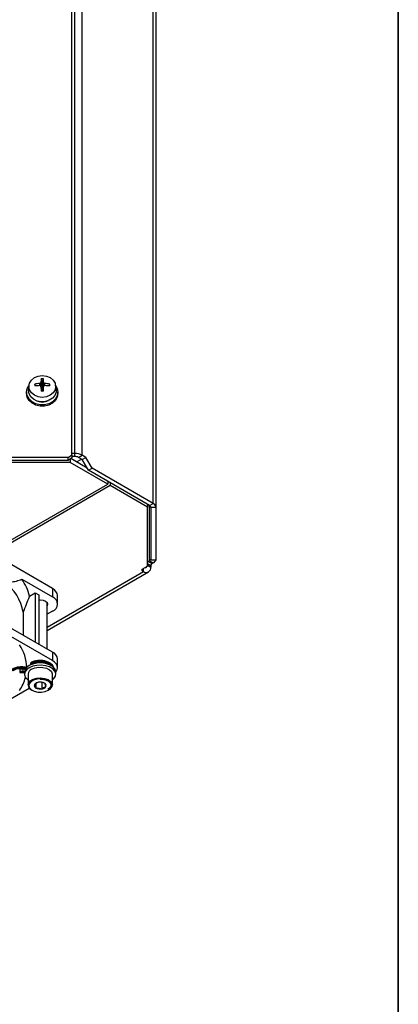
# Model space of a CAD drawing. Header units: millimetres. Extents: x 5 to 414, y 6 to 290.
# Tile 42 of 45: x 392 to 414, y 125 to 182. Entities that reach past the tile are written whole.
import ezdxf

# ---------------------------------------------------------------- set-up
doc = ezdxf.new("R2010")
doc.units = ezdxf.units.MM
doc.layers.add('SLD-0', color=7, linetype='Continuous')

msp = doc.modelspace()

# ---------------------------------------------------------------- linework, layer by layer
at = {"color": 7, "linetype": 'Continuous', "lineweight": 25}
for p, q in [((395.1932, 157.0923), (395.1932, 193.51)), ((395.3736, 157.1613), (395.3736, 193.4974)), ((395.7978, 157.0599), (395.7978, 193.396)), ((399.8866, 154.2912), (399.8866, 191.0356)), ((400.0623, 154.0463), (400.0623, 190.7907)), ((393.4978, 161.2642), (393.4348, 161.4514)), ((393.4978, 161.2642), (393.5608, 161.4514)), ((392.7322, 161.0857), (392.7023, 160.8574)), ((393.0984, 161.0496), (393.0648, 161.1492)), ((393.3564, 161.0628), (393.3484, 161.1907)), ((393.4978, 160.8579), (393.4002, 161.2093)), ((393.4978, 160.8579), (393.4002, 161.0499)), ((393.4978, 161.0725), (393.4209, 161.2499)), ((393.4978, 160.8517), (393.4209, 161.0059)), ((393.4978, 161.2642), (393.4978, 161.0725)), ((393.4978, 161.0725), (393.5748, 161.2499)), ((393.4978, 160.8579), (393.5954, 161.2093)), ((393.4978, 161.0725), (393.4978, 160.8579)), ((393.4978, 160.8579), (393.5954, 161.0499)), ((393.4978, 160.8517), (393.5748, 161.0059)), ((393.6393, 161.0628), (393.6473, 161.1907)), ((393.8973, 161.0496), (393.9308, 161.1492)), ((394.2933, 160.8574), (394.2635, 161.0857)), ((392.5978, 160.6957), (392.5978, 160.6034)), ((392.6978, 160.7881), (392.7023, 160.8574)), ((393.4978, 160.8517), (393.4978, 160.8579)), ((393.4978, 160.7447), (393.4978, 160.8517)), ((394.3978, 160.6034), (394.3978, 160.6957)), ((394.9932, 156.9289), (389.8557, 156.9289)), ((394.9932, 156.9289), (395.1932, 157.0923)), ((394.9932, 156.7558), (394.9932, 156.9289)), ((395.1932, 156.9191), (394.9932, 156.7558)), ((395.3736, 157.1613), (395.1932, 157.1613)), ((395.1932, 157.0923), (395.1932, 156.9191)), ((395.3736, 156.9881), (395.1932, 156.9881)), ((395.3736, 156.9881), (395.3736, 157.1613)), ((395.5857, 156.9374), (395.7978, 157.0599)), ((395.7978, 156.815), (395.5857, 156.9374)), ((396.01, 156.9374), (395.7978, 157.0599)), ((395.7978, 156.815), (396.01, 156.9374)), ((396.3635, 156.3251), (396.01, 156.9374)), ((395.1103, 156.6403), (389.2385, 156.6403)), ((394.9932, 156.7558), (389.8557, 156.7558)), ((395.1103, 156.8514), (395.1103, 156.6403)), ((397.2656, 155.3961), (395.1103, 156.6403)), ((396.0806, 156.3251), (395.1346, 156.8712)), ((395.4689, 156.6783), (395.7518, 156.8416)), ((396.1514, 156.2026), (395.7978, 156.815)), ((396.1514, 156.2026), (396.3635, 156.3251)), ((399.6744, 154.1688), (396.1514, 156.2026)), ((399.8866, 154.2912), (396.3635, 156.3251)), ((390.4774, 151.4773), (397.2656, 155.3961)), ((397.407, 155.3144), (390.6188, 151.3957)), ((397.2656, 155.5594), (397.2656, 155.3961)), ((397.3363, 155.5186), (397.2656, 155.4778)), ((397.407, 155.4777), (397.407, 155.3144)), ((399.5623, 154.0702), (397.407, 155.3144)), ((399.5623, 154.2335), (399.5623, 154.0702)), ((399.6744, 154.1688), (399.8866, 154.2912)), ((399.6744, 150.9903), (399.6744, 154.1688)), ((399.5623, 150.6805), (399.5623, 154.0702)), ((400.0623, 154.0463), (399.7623, 154.0463)), ((399.7623, 151.0368), (399.7623, 154.0463)), ((400.0623, 151.0368), (400.0623, 154.0463)), ((394.0836, 149.3955), (387.0125, 153.4775)), ((399.2502, 150.5003), (399.5623, 150.6805)), ((399.7451, 150.7045), (399.5623, 150.8101)), ((399.5623, 150.7284), (399.7451, 150.6229)), ((399.6744, 150.9903), (399.6037, 150.9495)), ((399.6037, 150.9495), (399.8158, 150.827)), ((399.6744, 150.9903), (399.8866, 150.8678)), ((399.7451, 150.7045), (399.7451, 150.6229)), ((399.7623, 151.0368), (400.0623, 151.0368)), ((399.8866, 150.8678), (399.8158, 150.827)), ((393.7765, 147.1772), (399.3209, 150.3779)), ((393.7765, 146.9743), (399.6208, 150.3482)), ((399.2502, 150.5003), (399.2502, 150.4187)), ((399.2502, 150.4187), (399.3209, 150.3779)), ((399.3209, 150.3779), (399.3209, 150.5412)), ((392.3158, 149.9261), (394.0836, 148.9056)), ((394.0836, 145.2475), (387.0125, 149.3295)), ((392.7567, 148.956), (393.0937, 149.1505)), ((393.0937, 149.1505), (393.0937, 146.3089)), ((393.0937, 149.1505), (393.3058, 149.028)), ((393.3058, 149.028), (393.3058, 146.1864)), ((394.0836, 149.3955), (394.0836, 148.9056)), ((394.3765, 148.4974), (394.3765, 148.9873)), ((393.7765, 145.9147), (393.7765, 148.5885)), ((392.3904, 148.0259), (392.3904, 146.7149)), ((394.0836, 148.0892), (393.7765, 147.9119)), ((394.0836, 145.7374), (391.3259, 147.3294)), ((394.0836, 145.7374), (394.0836, 145.2475)), ((392.8108, 145.0678), (392.8108, 145.0188)), ((392.8124, 144.9991), (392.8108, 145.0188)), ((394.3765, 144.8393), (394.3765, 145.3292)), ((392.1954, 144.7789), (392.3728, 144.7789)), ((392.1954, 144.7789), (392.1954, 144.6116)), ((392.1954, 144.6116), (392.1954, 144.577)), ((392.3728, 144.6116), (392.1954, 144.6116)), ((392.1954, 144.577), (392.3728, 144.577)), ((392.1954, 144.577), (392.1954, 144.555)), ((392.1954, 144.555), (392.3728, 144.555)), ((392.3728, 144.8786), (392.2368, 144.8786)), ((392.2368, 144.8786), (392.2368, 144.8279)), ((392.3728, 144.8279), (392.2368, 144.8279)), ((392.3728, 144.8786), (392.3728, 144.8279)), ((392.3728, 144.8279), (392.3728, 144.7789)), ((392.3728, 144.7789), (392.3728, 144.6116)), ((392.3728, 144.577), (392.3728, 144.555)), ((392.4765, 144.5943), (392.4765, 144.4636)), ((392.6765, 144.4636), (392.6765, 143.8431)), ((394.0765, 143.8431), (394.0765, 144.4636)), ((394.2765, 144.4636), (394.2765, 144.5943)), ((393.1316, 143.9283), (393.1316, 143.669)), ((393.2869, 144.0036), (393.2868, 144.0036)), ((393.2868, 144.0036), (393.2868, 144.0036)), ((393.4662, 144.0154), (393.4662, 143.6173)), ((393.6215, 143.9518), (393.6214, 143.9518)), ((393.6215, 143.9518), (393.6215, 143.9518)), ((387.2054, 140.4604), (392.751, 143.6617)), ((393.0419, 143.8622), (393.0419, 143.8622)), ((393.0419, 143.8622), (393.0419, 143.8622)), ((393.1315, 143.669), (393.1316, 143.669)), ((393.1316, 143.669), (393.1316, 143.669)), ((393.4661, 143.6173), (393.4662, 143.6173)), ((393.4662, 143.6173), (393.4662, 143.6173)), ((393.7111, 143.7586), (393.7111, 143.7587)), ((393.7111, 143.7587), (393.7111, 143.7587)), ((393.8715, 143.5573), (393.857, 143.5492))]:
    msp.add_line(p, q, dxfattribs=at)
at = {"color": 7, "linetype": 'Continuous', "lineweight": 25, "flags": 128}
for points in [[(392.7278, 161.019), (392.7655, 161.2133), (392.8749, 161.3886), (393.0452, 161.5277), (393.2599, 161.617), (393.4978, 161.6478), (393.7358, 161.617), (393.9504, 161.5277), (394.1208, 161.3886), (394.2301, 161.2133), (394.2678, 161.019), (394.2301, 160.8247), (394.1208, 160.6495), (393.9504, 160.5104), (393.7358, 160.4211), (393.4978, 160.3903), (393.2599, 160.4211), (393.0452, 160.5104), (392.8749, 160.6495), (392.7655, 160.8247), (392.7278, 161.019)], [(394.2641, 161.0812), (394.3614, 160.9028), (394.3978, 160.6957), (394.3614, 160.4887), (394.2549, 160.2984), (394.0872, 160.1404), (393.8717, 160.0273), (393.6259, 159.9683), (393.3697, 159.9683), (393.1239, 160.0273), (392.9084, 160.1404), (392.7407, 160.2984), (392.6343, 160.4887), (392.5978, 160.6957), (392.5978, 160.6957)], [(392.5978, 160.6957), (392.6343, 160.9028), (392.7307, 161.0801)], [(393.4002, 161.0499), (393.4028, 161.0444), (393.4053, 161.039), (393.4079, 161.0335), (393.4105, 161.028), (393.4131, 161.0225), (393.4157, 161.017), (393.4183, 161.0114), (393.4209, 161.0059)], [(393.5748, 161.0059), (393.5774, 161.0114), (393.58, 161.017), (393.5826, 161.0225), (393.5852, 161.028), (393.5877, 161.0335), (393.5903, 161.039), (393.5929, 161.0444), (393.5954, 161.0499)], [(394.3978, 160.6034), (394.3614, 160.3963), (394.2549, 160.2061), (394.0872, 160.048), (393.8717, 159.9349), (393.6259, 159.876), (393.3697, 159.876), (393.1239, 159.9349), (392.9084, 160.048), (392.7407, 160.2061), (392.6343, 160.3963), (392.5978, 160.6034)], [(394.2933, 160.8574), (394.2889, 160.6908), (394.2186, 160.5047), (394.0843, 160.3438), (393.8978, 160.2224), (393.6758, 160.1513), (393.438, 160.1367), (393.2055, 160.18), (392.999, 160.2774), (392.8368, 160.4201), (392.7334, 160.5956), (392.6978, 160.7881), (392.6978, 160.7881)], [(393.3069, 148.7423), (393.3765, 148.7456), (393.5411, 148.7267), (393.6806, 148.6729), (393.7738, 148.5924), (393.8065, 148.4974), (393.7765, 148.4063)], [(394.2765, 144.5943), (394.2742, 144.6314), (394.2198, 144.7759), (394.097, 144.9057), (393.9159, 145.0102), (393.691, 145.0811), (393.4407, 145.1125), (393.1852, 145.102), (392.9452, 145.0503), (392.7401, 144.9617), (392.5866, 144.8433), (392.4971, 144.7047), (392.4765, 144.5943)], [(394.1494, 144.8605), (394.1484, 144.8626), (394.0524, 144.9884), (393.8965, 145.0922), (393.6947, 145.165), (393.4647, 145.2003), (393.2268, 145.1949), (393.0023, 145.1495), (392.8108, 145.0678)], [(394.2765, 144.5876), (394.3004, 144.6183), (394.3573, 144.7266), (394.3765, 144.8393), (394.3573, 144.9519), (394.3004, 145.0602), (394.208, 145.16), (394.0836, 145.2475)], [(392.3728, 144.7789), (392.4587, 144.7753), (392.5278, 144.7671)], [(392.4767, 144.605), (392.4415, 144.6088), (392.3728, 144.6116)], [(392.3728, 144.577), (392.4329, 144.5745), (392.4765, 144.5695)], [(394.0765, 144.1371), (394.1664, 144.2146), (394.2559, 144.3532), (394.2742, 144.5007), (394.2198, 144.6452), (394.097, 144.775), (393.9159, 144.8796), (393.691, 144.9504), (393.4407, 144.9819), (393.1852, 144.9713), (392.9452, 144.9197), (392.7401, 144.831), (392.5866, 144.7126), (392.4971, 144.5741), (392.4788, 144.4266), (392.5332, 144.2821), (392.656, 144.1523), (392.6765, 144.1371)], [(392.8815, 144.7494), (393.0691, 144.8267), (393.2899, 144.8646), (393.5202, 144.8591), (393.7348, 144.8108), (393.9107, 144.7248), (394.0286, 144.6105), (394.0759, 144.4803), (394.0765, 144.4636)], [(392.6765, 143.8431), (392.7056, 143.9584), (392.8068, 144.0779), (392.9697, 144.172), (393.1768, 144.2304), (393.4054, 144.2468), (393.631, 144.2195), (393.8289, 144.1514), (393.9778, 144.0499), (394.0616, 143.926), (394.0765, 143.8431)], [(393.8432, 143.541), (393.9694, 143.6431), (394.0314, 143.7633), (394.0225, 143.8886), (393.9435, 144.0054), (393.8031, 144.1012), (393.6164, 144.1654), (393.4038, 144.1911), (393.1882, 144.1756), (392.993, 144.1205), (392.8394, 144.0318), (392.7439, 143.9191), (392.7171, 143.7947), (392.7617, 143.6719), (392.8729, 143.5642), (393.0387, 143.4831), (393.2411, 143.4375), (393.4581, 143.4323), (393.6664, 143.4681), (393.8432, 143.541)]]:
    msp.add_lwpolyline(points, dxfattribs=at)
at = {"color": 7, "linetype": 'Continuous', "lineweight": 25}
for centre, radius, start, end in [((395.9438, 161.1762), 2.524, 173.74056, 178.32523), ((393.4978, 159.3721), 2.0802, 88.26506, 91.73494), ((391.0518, 161.1762), 2.524, 1.67477, 6.25944), ((397.1836, 161.0978), 4.1191, 179.28466, 180.71534), ((393.4939, 159.2075), 1.9885, 94.19524, 102.45924), ((393.4893, 156.7673), 4.3001, 91.87771, 95.6646), ((394.0668, 159.2654), 2.055, 108.92776, 110.46215), ((392.08, 156.6497), 4.5939, 73.29856, 73.97207), ((395.2671, 160.2852), 2.0831, 152.41152, 153.66574), ((398.9382, 161.1693), 5.5198, 181.69648, 184.41626), ((388.0574, 161.1693), 5.5198, 355.58374, 358.30352), ((391.7286, 160.2852), 2.0831, 26.33426, 27.58848), ((392.9288, 159.2654), 2.055, 69.53785, 71.07224), ((394.9157, 156.6497), 4.5939, 106.02793, 106.70144), ((393.5018, 159.2075), 1.9885, 77.54076, 85.80476), ((393.5064, 156.7673), 4.3001, 84.3354, 88.12229), ((389.812, 161.0978), 4.1191, 359.28466, 0.71534), ((393.4978, 156.1264), 4.6183, 89.21864, 90.78136), ((393.4978, 160.9567), 0.8331, 245.18907, 294.81093), ((395.3908, 156.2958), 0.8657, 61.95976, 91.1441), ((395.3822, 156.5554), 0.4329, 61.95976, 91.1441), ((399.6122, 154.0313), 0.1509, 5.6948, 65.62534), ((399.762, 154.0164), 0.3018, 5.6948, 65.62534), ((399.6769, 150.831), 0.1393, 121.71622, 145.40144), ((399.6122, 151.1277), 0.1509, 294.37466, 354.3052), ((399.8987, 150.6975), 0.1537, 122.60548, 177.39452), ((399.7249, 151.1833), 0.3545, 297.13126, 335.59019), ((399.2656, 150.4595), 0.0437, 110.78342, 249.21658), ((399.4865, 150.5809), 0.262, 230.79671, 9.21404), ((399.4174, 150.7006), 0.1068, 267.31601, 332.67862), ((389.6467, 147.5596), 2.783, 9.64575, 52.88854), ((390.2059, 148.382), 2.6146, 12.68141, 36.19729), ((393.876, 148.9374), 0.5029, 5.6948, 65.62534), ((393.9287, 148.4974), 0.4366, 290.78342, 69.21658), ((390.2525, 144.8023), 2.3536, 1.45604, 34.8967), ((393.876, 145.2793), 0.5029, 5.6948, 65.62534), ((392.8679, 145.0751), 0.0575, 124.03908, 187.25756), ((393.3719, 144.0584), 1.1123, 51.78866, 120.29216), ((392.227, 144.0647), 0.7632, 89.26489, 128.10848), ((392.1879, 144.1953), 0.5837, 89.26489, 128.10848), ((392.3746, 143.8256), 1.0022, 79.43163, 90.10523), ((393.0122, 144.4392), 0.3366, 112.84859, 175.83127), ((390.1106, 144.9455), 2.5097, 325.65913, 344.72941), ((393.3058, 143.6879), 0.3162, 93.43619, 146.55843), ((393.3771, 143.4795), 0.5317, 62.64471, 99.76921), ((393.5675, 143.8094), 0.1523, 340.54304, 69.25388), ((393.0328, 143.8803), 0.3582, 185.96212, 247.55452), ((393.1855, 143.8114), 0.1523, 160.54304, 249.25388), ((393.3759, 144.1413), 0.5317, 242.64471, 279.76921), ((393.4472, 143.9329), 0.3162, 273.43619, 326.55843), ((393.7408, 143.8675), 0.3366, 292.84859, 355.83127)]:
    msp.add_arc(centre, radius, start, end, dxfattribs=at)
for points, knots in [([(391.3259, 149.779), (391.4435, 149.7722), (391.6807, 149.7585), (392.0095, 149.8168), (392.2136, 149.8896), (392.3158, 149.9261)], [0, 0, 0, 0, 0.3292441, 0.663796, 1, 1, 1, 1]), ([(392.7567, 148.956), (392.7515, 148.9426), (392.6312, 148.6324), (392.5082, 148.3225), (392.3904, 148.0259)], [0, 0, 0, 0, 0.0431133, 1, 1, 1, 1]), ([(394.1547, 144.841), (394.1517, 144.8579), (394.1399, 144.9229), (394.0596, 145.0213), (393.9251, 145.1276), (393.7418, 145.2065), (393.5275, 145.2517), (393.2998, 145.2582), (393.078, 145.2251), (392.9256, 145.172), (392.8519, 145.1316), (392.8357, 145.1228)], [0, 0, 0, 0, 0.0417819, 0.1612751, 0.2871249, 0.4203545, 0.5554415, 0.6902223, 0.8253364, 0.9616177, 1, 1, 1, 1]), ([(392.2368, 144.8786), (392.1957, 144.877), (392.0792, 144.8725), (391.8972, 144.8239), (391.757, 144.7493), (391.6923, 144.6985), (391.6801, 144.6889)], [0, 0, 0, 0, 0.2009958, 0.5704094, 0.9191986, 1, 1, 1, 1]), ([(392.6069, 144.843), (392.5811, 144.8515), (392.5083, 144.8753), (392.426, 144.8773), (392.3728, 144.8786)], [0, 0, 0, 0, 0.35368, 1, 1, 1, 1]), ([(392.3728, 144.555), (392.3965, 144.5547), (392.433, 144.5543), (392.4652, 144.5463), (392.4765, 144.5434)], [0, 0, 0, 0, 0.6507421, 1, 1, 1, 1]), ([(393.2868, 144.0036), (393.2573, 143.9949), (393.1871, 143.9742), (393.1027, 143.9164), (393.0522, 143.8713), (393.0419, 143.8622)], [0, 0, 0, 0, 0.366224, 0.8711232, 1, 1, 1, 1]), ([(393.6214, 143.9518), (393.5617, 143.9725), (393.4499, 144.0111), (393.3386, 144.006), (393.2869, 144.0036)], [0, 0, 0, 0, 0.5346495, 1, 1, 1, 1]), ([(393.3768, 144.1829), (393.3816, 144.1833), (393.4517, 144.1891), (393.5897, 144.1669), (393.7649, 144.1156), (393.9003, 144.0335), (393.9817, 143.9365), (394.0058, 143.836), (393.9733, 143.7334), (393.8986, 143.6547), (393.838, 143.6174), (393.8232, 143.6083)], [0, 0, 0, 0, 0.0098488, 0.1439039, 0.2775915, 0.4103798, 0.5423737, 0.6753698, 0.8154171, 0.955036, 1, 1, 1, 1]), ([(393.7111, 143.7587), (393.6951, 143.8046), (393.6651, 143.8905), (393.6353, 143.9323), (393.6215, 143.9518)], [0, 0, 0, 0, 0.5346495, 1, 1, 1, 1]), ([(393.0419, 143.8622), (393.0579, 143.8391), (393.0879, 143.7959), (393.1177, 143.7093), (393.1315, 143.669)], [0, 0, 0, 0, 0.5346495, 1, 1, 1, 1]), ([(393.1316, 143.669), (393.1913, 143.6712), (393.3031, 143.6752), (393.4144, 143.6357), (393.4661, 143.6173)], [0, 0, 0, 0, 0.5346495, 1, 1, 1, 1]), ([(393.4662, 143.6173), (393.4764, 143.6264), (393.5269, 143.6715), (393.6114, 143.7293), (393.6816, 143.75), (393.7111, 143.7586)], [0, 0, 0, 0, 0.1288768, 0.63377598, 1, 1, 1, 1])]:
    msp.add_open_spline(points, degree=3, knots=knots, dxfattribs=at)
at = {"layer": 'SLD-0', "lineweight": 35}
msp.add_line((414, 6), (414, 288.5), dxfattribs=at)

doc.saveas('drawing.dxf')
